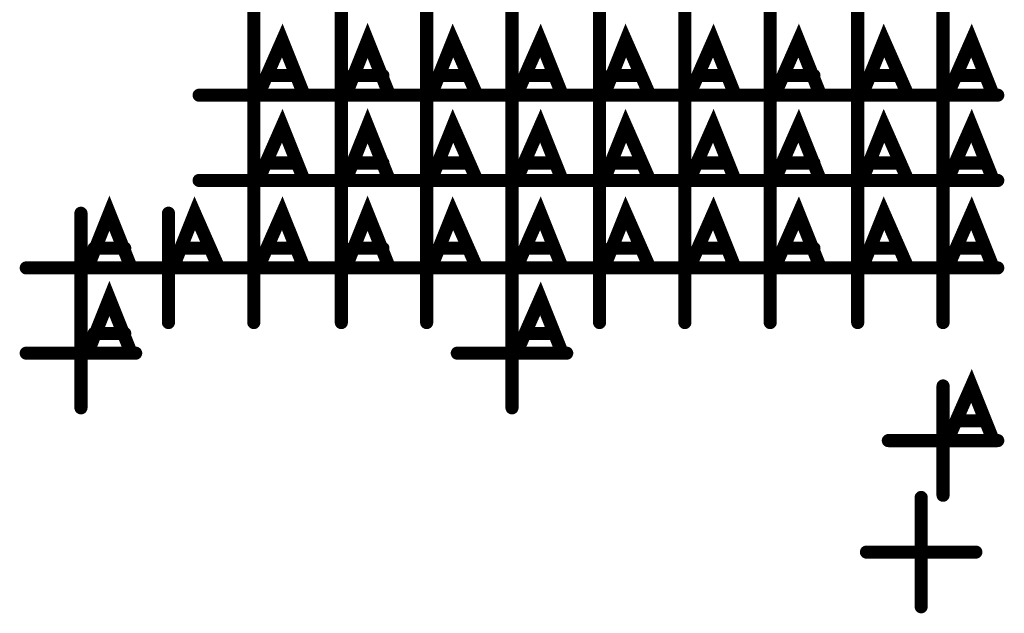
# Model space of a CAD drawing. Extents: x 28 to 61, y 24.9 to 46.
# Tile 22 of 86: x 37.893 to 38.343, y 30.847 to 31.119. Entities that reach past the tile are written whole.
import ezdxf

# ---------------------------------------------------------------- set-up
doc = ezdxf.new("R2010")
doc.units = 0
doc.layers.add('1', color=2, linetype='CONTINUOUS')

msp = doc.modelspace()

# ---------------------------------------------------------------- linework, layer by layer
at = {"layer": '1', "const_width": 0.006}
for points in [[(38, 31.098), (38, 31.148)], [(38.04, 31.098), (38.04, 31.148)], [(38.079, 31.098), (38.079, 31.148)], [(38.118, 31.098), (38.118, 31.148)], [(38.158, 31.098), (38.158, 31.148)], [(38.197, 31.098), (38.197, 31.148)], [(38.236, 31.098), (38.236, 31.148)], [(38.276, 31.098), (38.276, 31.148)], [(38.315, 31.098), (38.315, 31.148)], [(38.002, 31.084), (38.013, 31.109), (38.023, 31.084)], [(38.042, 31.084), (38.052, 31.109), (38.062, 31.084)], [(38.081, 31.084), (38.091, 31.109), (38.102, 31.084)], [(38.12, 31.084), (38.131, 31.109), (38.141, 31.084)], [(38.16, 31.084), (38.17, 31.109), (38.181, 31.084)], [(38.199, 31.084), (38.21, 31.109), (38.22, 31.084)], [(38.238, 31.084), (38.249, 31.109), (38.259, 31.084)], [(38.278, 31.084), (38.288, 31.109), (38.299, 31.084)], [(38.317, 31.084), (38.328, 31.109), (38.338, 31.084)], [(38, 31.059), (38, 31.109)], [(38.04, 31.059), (38.04, 31.109)], [(38.079, 31.059), (38.079, 31.109)], [(38.118, 31.059), (38.118, 31.109)], [(38.158, 31.059), (38.158, 31.109)], [(38.197, 31.059), (38.197, 31.109)], [(38.236, 31.059), (38.236, 31.109)], [(38.276, 31.059), (38.276, 31.109)], [(38.315, 31.059), (38.315, 31.109)], [(38.019, 31.093), (38.006, 31.093)], [(38.059, 31.093), (38.045, 31.093)], [(38.098, 31.093), (38.085, 31.093)], [(38.137, 31.093), (38.124, 31.093)], [(38.177, 31.093), (38.163, 31.093)], [(38.216, 31.093), (38.203, 31.093)], [(38.256, 31.093), (38.242, 31.093)], [(38.295, 31.093), (38.282, 31.093)], [(38.334, 31.093), (38.321, 31.093)], [(37.975, 31.084), (38.025, 31.084)], [(38.015, 31.084), (38.065, 31.084)], [(38.054, 31.084), (38.104, 31.084)], [(38.093, 31.084), (38.143, 31.084)], [(38.133, 31.084), (38.183, 31.084)], [(38.172, 31.084), (38.222, 31.084)], [(38.211, 31.084), (38.261, 31.084)], [(38.251, 31.084), (38.301, 31.084)], [(38.29, 31.084), (38.34, 31.084)], [(38.002, 31.045), (38.013, 31.07), (38.023, 31.045)], [(38.042, 31.045), (38.052, 31.07), (38.062, 31.045)], [(38.081, 31.045), (38.091, 31.07), (38.102, 31.045)], [(38.12, 31.045), (38.131, 31.07), (38.141, 31.045)], [(38.16, 31.045), (38.17, 31.07), (38.181, 31.045)], [(38.199, 31.045), (38.21, 31.07), (38.22, 31.045)], [(38.238, 31.045), (38.249, 31.07), (38.259, 31.045)], [(38.278, 31.045), (38.288, 31.07), (38.299, 31.045)], [(38.317, 31.045), (38.328, 31.07), (38.338, 31.045)], [(38, 31.02), (38, 31.07)], [(38.04, 31.02), (38.04, 31.07)], [(38.079, 31.02), (38.079, 31.07)], [(38.118, 31.02), (38.118, 31.07)], [(38.158, 31.02), (38.158, 31.07)], [(38.197, 31.02), (38.197, 31.07)], [(38.236, 31.02), (38.236, 31.07)], [(38.276, 31.02), (38.276, 31.07)], [(38.315, 31.02), (38.315, 31.07)], [(38.019, 31.053), (38.006, 31.053)], [(38.059, 31.053), (38.045, 31.053)], [(38.098, 31.053), (38.085, 31.053)], [(38.137, 31.053), (38.124, 31.053)], [(38.177, 31.053), (38.163, 31.053)], [(38.216, 31.053), (38.203, 31.053)], [(38.256, 31.053), (38.242, 31.053)], [(38.295, 31.053), (38.282, 31.053)], [(38.334, 31.053), (38.321, 31.053)], [(37.975, 31.045), (38.025, 31.045)], [(38.015, 31.045), (38.065, 31.045)], [(38.054, 31.045), (38.104, 31.045)], [(38.093, 31.045), (38.143, 31.045)], [(38.133, 31.045), (38.183, 31.045)], [(38.172, 31.045), (38.222, 31.045)], [(38.211, 31.045), (38.261, 31.045)], [(38.251, 31.045), (38.301, 31.045)], [(38.29, 31.045), (38.34, 31.045)], [(37.924, 31.005), (37.934, 31.03), (37.944, 31.005)], [(37.963, 31.005), (37.973, 31.03), (37.984, 31.005)], [(38.002, 31.005), (38.013, 31.03), (38.023, 31.005)], [(38.042, 31.005), (38.052, 31.03), (38.062, 31.005)], [(38.081, 31.005), (38.091, 31.03), (38.102, 31.005)], [(38.12, 31.005), (38.131, 31.03), (38.141, 31.005)], [(38.16, 31.005), (38.17, 31.03), (38.181, 31.005)], [(38.199, 31.005), (38.21, 31.03), (38.22, 31.005)], [(38.238, 31.005), (38.249, 31.03), (38.259, 31.005)], [(38.278, 31.005), (38.288, 31.03), (38.299, 31.005)], [(38.317, 31.005), (38.328, 31.03), (38.338, 31.005)], [(37.921, 30.98), (37.921, 31.03)], [(37.961, 30.98), (37.961, 31.03)], [(38, 30.98), (38, 31.03)], [(38.04, 30.98), (38.04, 31.03)], [(38.079, 30.98), (38.079, 31.03)], [(38.118, 30.98), (38.118, 31.03)], [(38.158, 30.98), (38.158, 31.03)], [(38.197, 30.98), (38.197, 31.03)], [(38.236, 30.98), (38.236, 31.03)], [(38.276, 30.98), (38.276, 31.03)], [(38.315, 30.98), (38.315, 31.03)], [(37.941, 31.014), (37.927, 31.014)], [(37.98, 31.014), (37.967, 31.014)], [(38.019, 31.014), (38.006, 31.014)], [(38.059, 31.014), (38.045, 31.014)], [(38.098, 31.014), (38.085, 31.014)], [(38.137, 31.014), (38.124, 31.014)], [(38.177, 31.014), (38.163, 31.014)], [(38.216, 31.014), (38.203, 31.014)], [(38.256, 31.014), (38.242, 31.014)], [(38.295, 31.014), (38.282, 31.014)], [(38.334, 31.014), (38.321, 31.014)], [(37.896, 31.005), (37.946, 31.005)], [(37.936, 31.005), (37.986, 31.005)], [(37.975, 31.005), (38.025, 31.005)], [(38.015, 31.005), (38.065, 31.005)], [(38.054, 31.005), (38.104, 31.005)], [(38.093, 31.005), (38.143, 31.005)], [(38.133, 31.005), (38.183, 31.005)], [(38.172, 31.005), (38.222, 31.005)], [(38.211, 31.005), (38.261, 31.005)], [(38.251, 31.005), (38.301, 31.005)], [(38.29, 31.005), (38.34, 31.005)], [(37.924, 30.966), (37.934, 30.991), (37.944, 30.966)], [(38.12, 30.966), (38.131, 30.991), (38.141, 30.966)], [(37.921, 30.941), (37.921, 30.991)], [(38.118, 30.941), (38.118, 30.991)], [(37.941, 30.975), (37.927, 30.975)], [(38.137, 30.975), (38.124, 30.975)], [(37.896, 30.966), (37.946, 30.966)], [(38.093, 30.966), (38.143, 30.966)], [(38.317, 30.926), (38.328, 30.951), (38.338, 30.926)], [(38.315, 30.901), (38.315, 30.951)], [(38.334, 30.935), (38.321, 30.935)], [(38.29, 30.926), (38.34, 30.926)], [(38.305, 30.85), (38.305, 30.9)], [(38.28, 30.875), (38.33, 30.875)]]:
    msp.add_lwpolyline(points, dxfattribs=at)
at = {"layer": '1', "const_width": 0.003}
for points in [[(38.0015, 31.109, 1), (37.9985, 31.109, 1)], [(38.0415, 31.109, 1), (38.0385, 31.109, 1)], [(38.0805, 31.109, 1), (38.0775, 31.109, 1)], [(38.1195, 31.109, 1), (38.1165, 31.109, 1)], [(38.1595, 31.109, 1), (38.1565, 31.109, 1)], [(38.1985, 31.109, 1), (38.1955, 31.109, 1)], [(38.2375, 31.109, 1), (38.2345, 31.109, 1)], [(38.2775, 31.109, 1), (38.2745, 31.109, 1)], [(38.3165, 31.109, 1), (38.3135, 31.109, 1)], [(38.0015, 31.098, 1), (37.9985, 31.098, 1)], [(38.0415, 31.098, 1), (38.0385, 31.098, 1)], [(38.0805, 31.098, 1), (38.0775, 31.098, 1)], [(38.1195, 31.098, 1), (38.1165, 31.098, 1)], [(38.1595, 31.098, 1), (38.1565, 31.098, 1)], [(38.1985, 31.098, 1), (38.1955, 31.098, 1)], [(38.2375, 31.098, 1), (38.2345, 31.098, 1)], [(38.2775, 31.098, 1), (38.2745, 31.098, 1)], [(38.3165, 31.098, 1), (38.3135, 31.098, 1)], [(38.0075, 31.093, 1), (38.0045, 31.093, 1)], [(38.0205, 31.093, 1), (38.0175, 31.093, 1)], [(38.0465, 31.093, 1), (38.0435, 31.093, 1)], [(38.0605, 31.093, 1), (38.0575, 31.093, 1)], [(38.0865, 31.093, 1), (38.0835, 31.093, 1)], [(38.0995, 31.093, 1), (38.0965, 31.093, 1)], [(38.1255, 31.093, 1), (38.1225, 31.093, 1)], [(38.1385, 31.093, 1), (38.1355, 31.093, 1)], [(38.1645, 31.093, 1), (38.1615, 31.093, 1)], [(38.1785, 31.093, 1), (38.1755, 31.093, 1)], [(38.2045, 31.093, 1), (38.2015, 31.093, 1)], [(38.2175, 31.093, 1), (38.2145, 31.093, 1)], [(38.2435, 31.093, 1), (38.2405, 31.093, 1)], [(38.2575, 31.093, 1), (38.2545, 31.093, 1)], [(38.2835, 31.093, 1), (38.2805, 31.093, 1)], [(38.2965, 31.093, 1), (38.2935, 31.093, 1)], [(38.3225, 31.093, 1), (38.3195, 31.093, 1)], [(38.3355, 31.093, 1), (38.3325, 31.093, 1)], [(37.9765, 31.084, 1), (37.9735, 31.084, 1)], [(38.0035, 31.084, 1), (38.0005, 31.084, 1)], [(38.0165, 31.084, 1), (38.0135, 31.084, 1)], [(38.0245, 31.084, 1), (38.0215, 31.084, 1)], [(38.0265, 31.084, 1), (38.0235, 31.084, 1)], [(38.0435, 31.084, 1), (38.0405, 31.084, 1)], [(38.0555, 31.084, 1), (38.0525, 31.084, 1)], [(38.0635, 31.084, 1), (38.0605, 31.084, 1)], [(38.0665, 31.084, 1), (38.0635, 31.084, 1)], [(38.0825, 31.084, 1), (38.0795, 31.084, 1)], [(38.0945, 31.084, 1), (38.0915, 31.084, 1)], [(38.1035, 31.084, 1), (38.1005, 31.084, 1)], [(38.1055, 31.084, 1), (38.1025, 31.084, 1)], [(38.1215, 31.084, 1), (38.1185, 31.084, 1)], [(38.1345, 31.084, 1), (38.1315, 31.084, 1)], [(38.1425, 31.084, 1), (38.1395, 31.084, 1)], [(38.1445, 31.084, 1), (38.1415, 31.084, 1)], [(38.1615, 31.084, 1), (38.1585, 31.084, 1)], [(38.1735, 31.084, 1), (38.1705, 31.084, 1)], [(38.1825, 31.084, 1), (38.1795, 31.084, 1)], [(38.1845, 31.084, 1), (38.1815, 31.084, 1)], [(38.2005, 31.084, 1), (38.1975, 31.084, 1)], [(38.2125, 31.084, 1), (38.2095, 31.084, 1)], [(38.2215, 31.084, 1), (38.2185, 31.084, 1)], [(38.2235, 31.084, 1), (38.2205, 31.084, 1)], [(38.2395, 31.084, 1), (38.2365, 31.084, 1)], [(38.2525, 31.084, 1), (38.2495, 31.084, 1)], [(38.2605, 31.084, 1), (38.2575, 31.084, 1)], [(38.2625, 31.084, 1), (38.2595, 31.084, 1)], [(38.2795, 31.084, 1), (38.2765, 31.084, 1)], [(38.2915, 31.084, 1), (38.2885, 31.084, 1)], [(38.3005, 31.084, 1), (38.2975, 31.084, 1)], [(38.3025, 31.084, 1), (38.2995, 31.084, 1)], [(38.3185, 31.084, 1), (38.3155, 31.084, 1)], [(38.3395, 31.084, 1), (38.3365, 31.084, 1)], [(38.3415, 31.084, 1), (38.3385, 31.084, 1)], [(38.0015, 31.07, 1), (37.9985, 31.07, 1)], [(38.0415, 31.07, 1), (38.0385, 31.07, 1)], [(38.0805, 31.07, 1), (38.0775, 31.07, 1)], [(38.1195, 31.07, 1), (38.1165, 31.07, 1)], [(38.1595, 31.07, 1), (38.1565, 31.07, 1)], [(38.1985, 31.07, 1), (38.1955, 31.07, 1)], [(38.2375, 31.07, 1), (38.2345, 31.07, 1)], [(38.2775, 31.07, 1), (38.2745, 31.07, 1)], [(38.3165, 31.07, 1), (38.3135, 31.07, 1)], [(38.0015, 31.059, 1), (37.9985, 31.059, 1)], [(38.0415, 31.059, 1), (38.0385, 31.059, 1)], [(38.0805, 31.059, 1), (38.0775, 31.059, 1)], [(38.1195, 31.059, 1), (38.1165, 31.059, 1)], [(38.1595, 31.059, 1), (38.1565, 31.059, 1)], [(38.1985, 31.059, 1), (38.1955, 31.059, 1)], [(38.2375, 31.059, 1), (38.2345, 31.059, 1)], [(38.2775, 31.059, 1), (38.2745, 31.059, 1)], [(38.3165, 31.059, 1), (38.3135, 31.059, 1)], [(38.0075, 31.053, 1), (38.0045, 31.053, 1)], [(38.0205, 31.053, 1), (38.0175, 31.053, 1)], [(38.0465, 31.053, 1), (38.0435, 31.053, 1)], [(38.0605, 31.053, 1), (38.0575, 31.053, 1)], [(38.0865, 31.053, 1), (38.0835, 31.053, 1)], [(38.0995, 31.053, 1), (38.0965, 31.053, 1)], [(38.1255, 31.053, 1), (38.1225, 31.053, 1)], [(38.1385, 31.053, 1), (38.1355, 31.053, 1)], [(38.1645, 31.053, 1), (38.1615, 31.053, 1)], [(38.1785, 31.053, 1), (38.1755, 31.053, 1)], [(38.2045, 31.053, 1), (38.2015, 31.053, 1)], [(38.2175, 31.053, 1), (38.2145, 31.053, 1)], [(38.2435, 31.053, 1), (38.2405, 31.053, 1)], [(38.2575, 31.053, 1), (38.2545, 31.053, 1)], [(38.2835, 31.053, 1), (38.2805, 31.053, 1)], [(38.2965, 31.053, 1), (38.2935, 31.053, 1)], [(38.3225, 31.053, 1), (38.3195, 31.053, 1)], [(38.3355, 31.053, 1), (38.3325, 31.053, 1)], [(37.9765, 31.045, 1), (37.9735, 31.045, 1)], [(38.0035, 31.045, 1), (38.0005, 31.045, 1)], [(38.0165, 31.045, 1), (38.0135, 31.045, 1)], [(38.0245, 31.045, 1), (38.0215, 31.045, 1)], [(38.0265, 31.045, 1), (38.0235, 31.045, 1)], [(38.0435, 31.045, 1), (38.0405, 31.045, 1)], [(38.0555, 31.045, 1), (38.0525, 31.045, 1)], [(38.0635, 31.045, 1), (38.0605, 31.045, 1)], [(38.0665, 31.045, 1), (38.0635, 31.045, 1)], [(38.0825, 31.045, 1), (38.0795, 31.045, 1)], [(38.0945, 31.045, 1), (38.0915, 31.045, 1)], [(38.1035, 31.045, 1), (38.1005, 31.045, 1)], [(38.1055, 31.045, 1), (38.1025, 31.045, 1)], [(38.1215, 31.045, 1), (38.1185, 31.045, 1)], [(38.1345, 31.045, 1), (38.1315, 31.045, 1)], [(38.1425, 31.045, 1), (38.1395, 31.045, 1)], [(38.1445, 31.045, 1), (38.1415, 31.045, 1)], [(38.1615, 31.045, 1), (38.1585, 31.045, 1)], [(38.1735, 31.045, 1), (38.1705, 31.045, 1)], [(38.1825, 31.045, 1), (38.1795, 31.045, 1)], [(38.1845, 31.045, 1), (38.1815, 31.045, 1)], [(38.2005, 31.045, 1), (38.1975, 31.045, 1)], [(38.2125, 31.045, 1), (38.2095, 31.045, 1)], [(38.2215, 31.045, 1), (38.2185, 31.045, 1)], [(38.2235, 31.045, 1), (38.2205, 31.045, 1)], [(38.2395, 31.045, 1), (38.2365, 31.045, 1)], [(38.2525, 31.045, 1), (38.2495, 31.045, 1)], [(38.2605, 31.045, 1), (38.2575, 31.045, 1)], [(38.2625, 31.045, 1), (38.2595, 31.045, 1)], [(38.2795, 31.045, 1), (38.2765, 31.045, 1)], [(38.2915, 31.045, 1), (38.2885, 31.045, 1)], [(38.3005, 31.045, 1), (38.2975, 31.045, 1)], [(38.3025, 31.045, 1), (38.2995, 31.045, 1)], [(38.3185, 31.045, 1), (38.3155, 31.045, 1)], [(38.3395, 31.045, 1), (38.3365, 31.045, 1)], [(38.3415, 31.045, 1), (38.3385, 31.045, 1)], [(37.9225, 31.03, 1), (37.9195, 31.03, 1)], [(37.9625, 31.03, 1), (37.9595, 31.03, 1)], [(38.0015, 31.03, 1), (37.9985, 31.03, 1)], [(38.0415, 31.03, 1), (38.0385, 31.03, 1)], [(38.0805, 31.03, 1), (38.0775, 31.03, 1)], [(38.1195, 31.03, 1), (38.1165, 31.03, 1)], [(38.1595, 31.03, 1), (38.1565, 31.03, 1)], [(38.1985, 31.03, 1), (38.1955, 31.03, 1)], [(38.2375, 31.03, 1), (38.2345, 31.03, 1)], [(38.2775, 31.03, 1), (38.2745, 31.03, 1)], [(38.3165, 31.03, 1), (38.3135, 31.03, 1)], [(38.0015, 31.02, 1), (37.9985, 31.02, 1)], [(38.0415, 31.02, 1), (38.0385, 31.02, 1)], [(38.0805, 31.02, 1), (38.0775, 31.02, 1)], [(38.1195, 31.02, 1), (38.1165, 31.02, 1)], [(38.1595, 31.02, 1), (38.1565, 31.02, 1)], [(38.1985, 31.02, 1), (38.1955, 31.02, 1)], [(38.2375, 31.02, 1), (38.2345, 31.02, 1)], [(38.2775, 31.02, 1), (38.2745, 31.02, 1)], [(38.3165, 31.02, 1), (38.3135, 31.02, 1)], [(37.9285, 31.014, 1), (37.9255, 31.014, 1)], [(37.9425, 31.014, 1), (37.9395, 31.014, 1)], [(37.9685, 31.014, 1), (37.9655, 31.014, 1)], [(37.9815, 31.014, 1), (37.9785, 31.014, 1)], [(38.0075, 31.014, 1), (38.0045, 31.014, 1)], [(38.0205, 31.014, 1), (38.0175, 31.014, 1)], [(38.0465, 31.014, 1), (38.0435, 31.014, 1)], [(38.0605, 31.014, 1), (38.0575, 31.014, 1)], [(38.0865, 31.014, 1), (38.0835, 31.014, 1)], [(38.0995, 31.014, 1), (38.0965, 31.014, 1)], [(38.1255, 31.014, 1), (38.1225, 31.014, 1)], [(38.1385, 31.014, 1), (38.1355, 31.014, 1)], [(38.1645, 31.014, 1), (38.1615, 31.014, 1)], [(38.1785, 31.014, 1), (38.1755, 31.014, 1)], [(38.2045, 31.014, 1), (38.2015, 31.014, 1)], [(38.2175, 31.014, 1), (38.2145, 31.014, 1)], [(38.2435, 31.014, 1), (38.2405, 31.014, 1)], [(38.2575, 31.014, 1), (38.2545, 31.014, 1)], [(38.2835, 31.014, 1), (38.2805, 31.014, 1)], [(38.2965, 31.014, 1), (38.2935, 31.014, 1)], [(38.3225, 31.014, 1), (38.3195, 31.014, 1)], [(38.3355, 31.014, 1), (38.3325, 31.014, 1)], [(37.8975, 31.005, 1), (37.8945, 31.005, 1)], [(37.9255, 31.005, 1), (37.9225, 31.005, 1)], [(37.9375, 31.005, 1), (37.9345, 31.005, 1)], [(37.9455, 31.005, 1), (37.9425, 31.005, 1)], [(37.9475, 31.005, 1), (37.9445, 31.005, 1)], [(37.9645, 31.005, 1), (37.9615, 31.005, 1)], [(37.9765, 31.005, 1), (37.9735, 31.005, 1)], [(37.9855, 31.005, 1), (37.9825, 31.005, 1)], [(37.9875, 31.005, 1), (37.9845, 31.005, 1)], [(38.0035, 31.005, 1), (38.0005, 31.005, 1)], [(38.0165, 31.005, 1), (38.0135, 31.005, 1)], [(38.0245, 31.005, 1), (38.0215, 31.005, 1)], [(38.0265, 31.005, 1), (38.0235, 31.005, 1)], [(38.0435, 31.005, 1), (38.0405, 31.005, 1)], [(38.0555, 31.005, 1), (38.0525, 31.005, 1)], [(38.0635, 31.005, 1), (38.0605, 31.005, 1)], [(38.0665, 31.005, 1), (38.0635, 31.005, 1)], [(38.0825, 31.005, 1), (38.0795, 31.005, 1)], [(38.0945, 31.005, 1), (38.0915, 31.005, 1)], [(38.1035, 31.005, 1), (38.1005, 31.005, 1)], [(38.1055, 31.005, 1), (38.1025, 31.005, 1)], [(38.1215, 31.005, 1), (38.1185, 31.005, 1)], [(38.1345, 31.005, 1), (38.1315, 31.005, 1)], [(38.1425, 31.005, 1), (38.1395, 31.005, 1)], [(38.1445, 31.005, 1), (38.1415, 31.005, 1)], [(38.1615, 31.005, 1), (38.1585, 31.005, 1)], [(38.1735, 31.005, 1), (38.1705, 31.005, 1)], [(38.1825, 31.005, 1), (38.1795, 31.005, 1)], [(38.1845, 31.005, 1), (38.1815, 31.005, 1)], [(38.2005, 31.005, 1), (38.1975, 31.005, 1)], [(38.2125, 31.005, 1), (38.2095, 31.005, 1)], [(38.2215, 31.005, 1), (38.2185, 31.005, 1)], [(38.2235, 31.005, 1), (38.2205, 31.005, 1)], [(38.2395, 31.005, 1), (38.2365, 31.005, 1)], [(38.2525, 31.005, 1), (38.2495, 31.005, 1)], [(38.2605, 31.005, 1), (38.2575, 31.005, 1)], [(38.2625, 31.005, 1), (38.2595, 31.005, 1)], [(38.2795, 31.005, 1), (38.2765, 31.005, 1)], [(38.2915, 31.005, 1), (38.2885, 31.005, 1)], [(38.3005, 31.005, 1), (38.2975, 31.005, 1)], [(38.3025, 31.005, 1), (38.2995, 31.005, 1)], [(38.3185, 31.005, 1), (38.3155, 31.005, 1)], [(38.3395, 31.005, 1), (38.3365, 31.005, 1)], [(38.3415, 31.005, 1), (38.3385, 31.005, 1)], [(37.9225, 30.991, 1), (37.9195, 30.991, 1)], [(38.1195, 30.991, 1), (38.1165, 30.991, 1)], [(37.9225, 30.98, 1), (37.9195, 30.98, 1)], [(37.9625, 30.98, 1), (37.9595, 30.98, 1)], [(38.0015, 30.98, 1), (37.9985, 30.98, 1)], [(38.0415, 30.98, 1), (38.0385, 30.98, 1)], [(38.0805, 30.98, 1), (38.0775, 30.98, 1)], [(38.1195, 30.98, 1), (38.1165, 30.98, 1)], [(38.1595, 30.98, 1), (38.1565, 30.98, 1)], [(38.1985, 30.98, 1), (38.1955, 30.98, 1)], [(38.2375, 30.98, 1), (38.2345, 30.98, 1)], [(38.2775, 30.98, 1), (38.2745, 30.98, 1)], [(38.3165, 30.98, 1), (38.3135, 30.98, 1)], [(37.9285, 30.975, 1), (37.9255, 30.975, 1)], [(37.9425, 30.975, 1), (37.9395, 30.975, 1)], [(38.1255, 30.975, 1), (38.1225, 30.975, 1)], [(38.1385, 30.975, 1), (38.1355, 30.975, 1)], [(37.8975, 30.966, 1), (37.8945, 30.966, 1)], [(37.9255, 30.966, 1), (37.9225, 30.966, 1)], [(37.9455, 30.966, 1), (37.9425, 30.966, 1)], [(37.9475, 30.966, 1), (37.9445, 30.966, 1)], [(38.0945, 30.966, 1), (38.0915, 30.966, 1)], [(38.1215, 30.966, 1), (38.1185, 30.966, 1)], [(38.1425, 30.966, 1), (38.1395, 30.966, 1)], [(38.1445, 30.966, 1), (38.1415, 30.966, 1)], [(38.3165, 30.951, 1), (38.3135, 30.951, 1)], [(37.9225, 30.941, 1), (37.9195, 30.941, 1)], [(38.1195, 30.941, 1), (38.1165, 30.941, 1)], [(38.3225, 30.935, 1), (38.3195, 30.935, 1)], [(38.3355, 30.935, 1), (38.3325, 30.935, 1)], [(38.2915, 30.926, 1), (38.2885, 30.926, 1)], [(38.3185, 30.926, 1), (38.3155, 30.926, 1)], [(38.3395, 30.926, 1), (38.3365, 30.926, 1)], [(38.3415, 30.926, 1), (38.3385, 30.926, 1)], [(38.3065, 30.9, 1), (38.3035, 30.9, 1)], [(38.3165, 30.901, 1), (38.3135, 30.901, 1)], [(38.2815, 30.875, 1), (38.2785, 30.875, 1)], [(38.3315, 30.875, 1), (38.3285, 30.875, 1)], [(38.3065, 30.85, 1), (38.3035, 30.85, 1)]]:
    msp.add_lwpolyline(points, format="xyb", close=True, dxfattribs=at)

doc.saveas('drawing.dxf')
